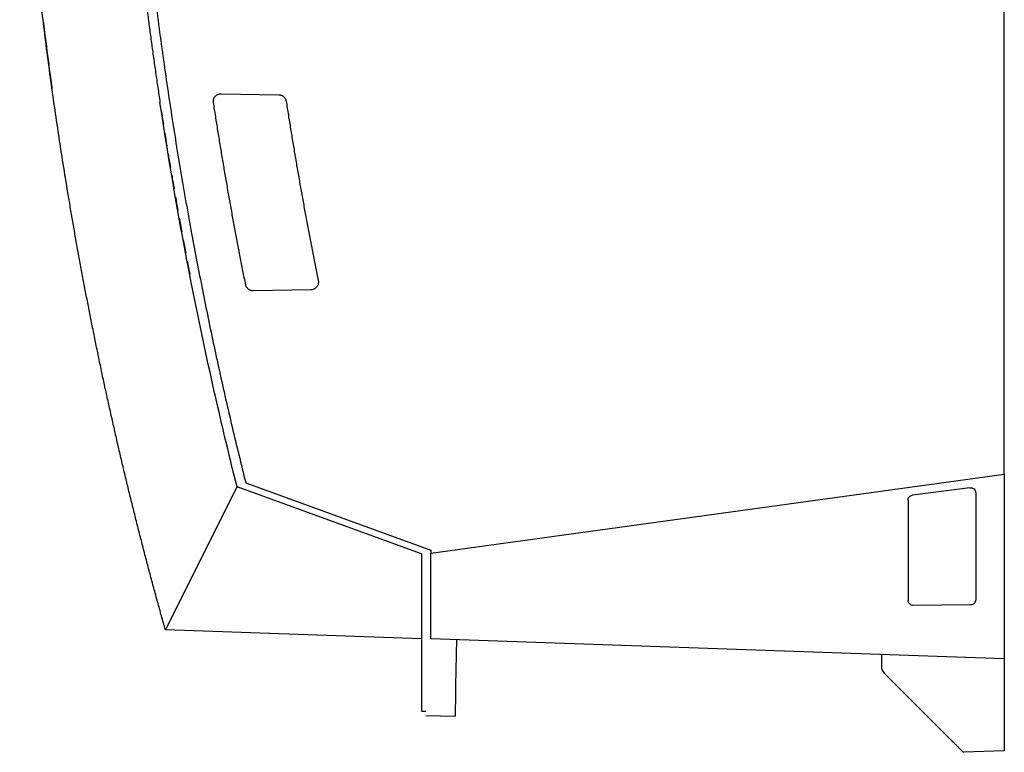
# Model space of a CAD drawing. Extents: x 89 to 1073, y 40 to 812.
# Tile 31 of 67: x 608 to 768, y 256 to 375. Entities that reach past the tile are written whole.
import ezdxf

# ---------------------------------------------------------------- set-up
doc = ezdxf.new("R2010")
doc.units = 0
doc.layers.get('0').update_dxf_attribs({"linetype": 'CONTINUOUS'})

msp = doc.modelspace()

# ---------------------------------------------------------------- linework, layer by layer
at = {"color": 7, "linetype": 'CONTINUOUS'}
for p, q in [((768.04, 301.08), (768.04, 471.06)), ((640.57, 363.02), (649.96, 362.86)), ((655.2, 331.12), (645.8, 330.95)), ((644.57, 299.7), (674.7, 288.73)), ((674.7, 288.27), (768.04, 301.08)), ((631.49, 275.78), (643.16, 299.04)), ((673.16, 288.12), (643.16, 299.04)), ((762.45, 298.9), (753.08, 297.69)), ((674.7, 288.73), (674.7, 288.27)), ((673.16, 288.12), (673.16, 274.32)), ((762.54, 279.81), (753.21, 279.74)), ((673.16, 274.32), (631.49, 275.78)), ((673.2, 274.19), (673.2, 262.52)), ((678.87, 274.18), (678.74, 266.68)), ((748.05, 271.76), (748.05, 269.86)), ((768.04, 271.06), (768.04, 258.54)), ((748.54, 268.68), (758.98, 258.23)), ((673.2, 262.52), (673.87, 262.52)), ((673.87, 261.85), (678.65, 261.69)), ((768.04, 256.06), (761.37, 255.83))]:
    msp.add_line(p, q, dxfattribs=at)
at = {"color": 7, "linetype": 'CONTINUOUS', "flags": 128}
msp.add_lwpolyline([(768.04, 271.06), (721.37, 272.69), (674.7, 274.32)], dxfattribs=at)
at = {"color": 7, "linetype": 'CONTINUOUS'}
msp.add_arc((749.71, 269.86), 1.67, 180, 224.9825, dxfattribs=at)
for points, knots in [([(624.7, 463.55), (624.7, 462.76), (624.69, 461.17), (624.7, 458.78), (624.71, 456.4), (624.73, 454.01), (624.76, 451.63), (624.8, 449.24), (624.85, 446.86), (624.9, 444.48), (624.97, 442.09), (625.04, 439.71), (625.12, 437.32), (625.21, 434.94), (625.31, 432.56), (625.42, 430.18), (625.53, 427.79), (625.66, 425.41), (625.93, 420.4), (626.43, 412.76), (627.26, 402.51), (628.24, 392.27), (629.39, 382.01), (630.71, 371.72), (632.19, 361.41), (633.83, 351.12), (635.3, 342.74), (636.51, 336.26), (637.41, 331.67), (638.33, 327.08), (639.29, 322.5), (640.28, 317.92), (641.3, 313.36), (642.36, 308.8), (643.45, 304.25), (644.2, 301.22), (644.57, 299.7)], [0, 0, 0, 0, 0.014417, 0.028832, 0.043246, 0.057659, 0.072071, 0.086482, 0.100894, 0.115304, 0.129715, 0.144126, 0.158537, 0.172949, 0.187361, 0.201774, 0.216189, 0.230604, 0.245021, 0.307181, 0.369326, 0.431473, 0.493635, 0.556592, 0.619536, 0.68248, 0.74544, 0.77373, 0.802016, 0.830299, 0.858579, 0.886859, 0.915139, 0.943422, 0.971709, 1, 1, 1, 1]), ([(631.49, 275.78), (631.28, 276.53), (630.86, 278.04), (630.23, 280.31), (629.61, 282.59), (629, 284.86), (628.4, 287.14), (627.8, 289.43), (627.22, 291.71), (626.64, 294), (626.07, 296.3), (625.5, 298.59), (624.95, 300.89), (624.4, 303.2), (623.86, 305.5), (623.33, 307.81), (622.81, 310.12), (622.29, 312.44), (621.78, 314.76), (621.28, 317.08), (620.79, 319.4), (620.31, 321.73), (619.83, 324.06), (619.37, 326.39), (618.91, 328.72), (618.46, 331.06), (618.01, 333.4), (617.58, 335.75), (617.15, 338.09), (616.73, 340.44), (616.33, 342.79), (615.92, 345.15), (615.4, 348.28), (614.77, 352.2), (614.05, 356.9), (613.36, 361.59), (612.71, 366.28), (612.09, 370.96), (611.5, 375.64), (610.96, 380.31), (610.44, 384.98), (609.96, 389.64), (609.51, 394.29), (609.1, 398.93), (608.72, 403.57), (608.37, 408.2), (608.06, 412.82), (607.88, 415.9), (607.79, 417.44)], [0, 0, 0, 0, 0.016356, 0.032721, 0.049094, 0.065475, 0.081864, 0.098261, 0.114666, 0.13108, 0.147501, 0.163931, 0.180369, 0.196815, 0.21327, 0.229732, 0.246203, 0.262681, 0.279168, 0.295663, 0.312167, 0.328678, 0.345198, 0.361725, 0.378261, 0.394805, 0.411358, 0.427918, 0.444486, 0.461063, 0.477648, 0.494241, 0.510842, 0.54394, 0.576967, 0.609926, 0.642814, 0.675633, 0.708383, 0.741063, 0.773674, 0.806214, 0.838686, 0.871088, 0.90342, 0.935683, 0.967876, 1, 1, 1, 1]), ([(624.59, 417.44), (624.64, 416.63), (624.75, 415.01), (624.92, 412.58), (625.1, 410.15), (625.29, 407.71), (625.49, 405.28), (625.7, 402.85), (625.92, 400.42), (626.15, 397.99), (626.38, 395.56), (626.63, 393.13), (626.88, 390.7), (627.14, 388.28), (627.42, 385.85), (627.7, 383.42), (627.98, 381), (628.28, 378.57), (628.59, 376.15), (628.91, 373.72), (629.23, 371.3), (629.56, 368.88), (629.91, 366.46), (630.26, 364.04), (630.5, 362.43), (630.62, 361.62)], [0, 0, 0, 0, 0.043412, 0.086831, 0.130255, 0.173685, 0.217121, 0.260564, 0.304012, 0.347466, 0.390926, 0.434393, 0.477865, 0.521343, 0.564827, 0.608318, 0.651814, 0.695316, 0.738824, 0.782339, 0.825859, 0.869385, 0.912917, 0.956456, 1, 1, 1, 1]), ([(611.62, 374.7), (611.62, 374.7), (611.63, 374.69), (611.63, 374.68), (611.63, 374.66), (611.63, 374.63), (611.64, 374.58), (611.65, 374.53), (611.65, 374.46), (611.66, 374.38), (611.67, 374.29), (611.69, 374.18), (611.7, 374.07), (611.72, 373.93), (611.74, 373.79), (611.76, 373.63), (611.78, 373.46), (611.8, 373.28), (611.82, 373.09), (611.85, 372.89), (611.88, 372.67), (611.9, 372.45), (611.92, 372.3), (611.93, 372.23)], [0, 0, 0, 0, 0.037162, 0.075221, 0.114206, 0.154152, 0.195098, 0.23709, 0.280179, 0.324427, 0.369906, 0.416702, 0.464637, 0.513396, 0.563043, 0.613653, 0.665304, 0.718081, 0.772083, 0.827423, 0.883939, 0.941427, 1, 1, 1, 1]), ([(612.7, 366.35), (612.71, 366.3), (612.72, 366.2), (612.74, 366.06), (612.76, 365.93), (612.78, 365.79), (612.8, 365.66), (612.81, 365.54), (612.83, 365.42), (612.85, 365.3), (612.86, 365.18), (612.88, 365.07), (612.89, 364.97), (612.9, 364.87), (612.92, 364.77), (612.93, 364.68), (612.94, 364.6), (612.95, 364.52), (612.96, 364.45), (612.97, 364.38), (612.98, 364.31), (612.99, 364.26), (613, 364.2), (613, 364.15), (613.01, 364.11), (613.02, 364.07), (613.02, 364.03), (613.03, 364), (613.03, 363.97), (613.03, 363.95), (613.03, 363.93), (613.04, 363.91), (613.04, 363.9), (613.04, 363.89), (613.04, 363.88), (613.04, 363.88), (613.04, 363.88), (613.04, 363.87)], [0, 0, 0, 0, 0.036789, 0.073002, 0.10867, 0.143823, 0.178487, 0.212685, 0.246443, 0.27978, 0.312719, 0.345281, 0.377484, 0.409229, 0.440371, 0.470934, 0.500941, 0.530412, 0.559365, 0.587818, 0.615784, 0.643279, 0.670314, 0.696902, 0.723052, 0.748775, 0.774081, 0.798961, 0.823321, 0.847152, 0.870466, 0.893274, 0.915584, 0.937405, 0.958744, 0.979607, 1, 1, 1, 1]), ([(639.33, 361.61), (639.32, 361.65), (639.31, 361.72), (639.31, 361.83), (639.32, 361.93), (639.33, 362.04), (639.37, 362.2), (639.45, 362.4), (639.61, 362.62), (639.81, 362.8), (640.02, 362.91), (640.21, 362.98), (640.39, 363.02), (640.51, 363.02), (640.57, 363.02)], [0, 0, 0, 0, 0.050745, 0.100748, 0.150379, 0.200019, 0.250047, 0.375043, 0.499801, 0.624164, 0.749606, 0.832713, 0.915612, 1, 1, 1, 1]), ([(649.96, 362.86), (649.99, 362.86), (650.04, 362.85), (650.13, 362.84), (650.21, 362.83), (650.3, 362.81), (650.42, 362.76), (650.58, 362.69), (650.75, 362.56), (650.9, 362.4), (651.01, 362.24), (651.08, 362.09), (651.13, 361.95), (651.14, 361.86), (651.15, 361.81)], [0, 0, 0, 0, 0.050351, 0.100282, 0.150039, 0.199869, 0.25002, 0.37494, 0.499757, 0.624619, 0.749544, 0.833099, 0.916211, 1, 1, 1, 1]), ([(644.57, 331.93), (644.42, 332.69), (644.12, 334.21), (643.67, 336.48), (643.24, 338.76), (642.81, 341.04), (642.39, 343.32), (641.98, 345.6), (641.58, 347.89), (641.18, 350.17), (640.8, 352.46), (640.42, 354.74), (640.05, 357.03), (639.68, 359.32), (639.45, 360.85), (639.33, 361.61)], [0, 0, 0, 0, 0.076934, 0.153862, 0.230787, 0.307707, 0.384626, 0.461543, 0.538459, 0.615376, 0.692294, 0.769215, 0.846138, 0.923067, 1, 1, 1, 1]), ([(651.15, 361.81), (651.27, 361.06), (651.51, 359.55), (651.87, 357.3), (652.24, 355.05), (652.62, 352.8), (653.01, 350.55), (653.4, 348.3), (653.8, 346.05), (654.21, 343.81), (654.63, 341.56), (655.06, 339.32), (655.49, 337.08), (655.94, 334.84), (656.24, 333.35), (656.39, 332.6)], [0, 0, 0, 0, 0.076933, 0.153861, 0.230785, 0.307705, 0.384623, 0.46154, 0.538457, 0.615373, 0.692292, 0.769213, 0.846137, 0.923066, 1, 1, 1, 1]), ([(645.8, 330.95), (645.76, 330.95), (645.69, 330.95), (645.58, 330.96), (645.48, 330.98), (645.34, 331.02), (645.18, 331.09), (645, 331.21), (644.85, 331.36), (644.73, 331.51), (644.66, 331.66), (644.6, 331.79), (644.58, 331.89), (644.57, 331.93)], [0, 0, 0, 0, 0.062951, 0.125304, 0.187516, 0.250048, 0.375063, 0.499797, 0.624679, 0.749602, 0.833076, 0.916164, 1, 1, 1, 1]), ([(656.39, 332.6), (656.39, 332.56), (656.41, 332.49), (656.41, 332.38), (656.41, 332.28), (656.4, 332.17), (656.37, 332.01), (656.3, 331.8), (656.15, 331.57), (655.96, 331.38), (655.76, 331.25), (655.56, 331.17), (655.39, 331.13), (655.26, 331.12), (655.2, 331.12)], [0, 0, 0, 0, 0.050664, 0.10063, 0.150266, 0.19995, 0.250056, 0.375143, 0.49982, 0.624403, 0.74961, 0.832909, 0.915769, 1, 1, 1, 1]), ([(768.04, 301.08), (768.04, 296.08), (768.04, 291.08), (768.04, 286.07), (768.04, 281.07), (768.04, 276.07), (768.04, 271.06)], [0, 0, 0, 0, 0.01815193, 0.01815193, 0.01815193, 0.03630387, 0.03630387, 0.03630387, 0.03630387]), ([(643.16, 299.04), (643.2, 299.02), (643.27, 299), (643.35, 298.97), (643.39, 298.95)], [0, 0, 0, 0, 0.50039, 1, 1, 1, 1]), ([(762.45, 298.9), (762.57, 298.91), (762.69, 298.9), (762.91, 298.83), (763.02, 298.77), (763.19, 298.62), (763.26, 298.52), (763.35, 298.3), (763.38, 298.19), (763.38, 298.07)], [0, 0, 0, 0, 0.25, 0.25, 0.5, 0.5, 0.75, 0.75, 1, 1, 1, 1]), ([(752.37, 296.87), (752.37, 296.97), (752.38, 297.06), (752.45, 297.25), (752.5, 297.34), (752.7, 297.56), (752.88, 297.66), (753.08, 297.69)], [0, 0, 0, 0, 0.25, 0.25, 0.5, 0.5, 1, 1, 1, 1]), ([(753.21, 279.74), (753.1, 279.74), (752.99, 279.76), (752.79, 279.84), (752.69, 279.9), (752.46, 280.13), (752.37, 280.34), (752.37, 280.56)], [0, 0, 0, 0, 0.25, 0.25, 0.5, 0.5, 1, 1, 1, 1]), ([(763.38, 280.64), (763.38, 280.53), (763.35, 280.42), (763.27, 280.22), (763.21, 280.13), (762.98, 279.9), (762.76, 279.81), (762.54, 279.81)], [0, 0, 0, 0, 0.25, 0.25, 0.5, 0.5, 1, 1, 1, 1]), ([(678.74, 266.68), (678.74, 266.62), (678.74, 266.5), (678.73, 266.31), (678.73, 266.13), (678.73, 265.95), (678.72, 265.67), (678.72, 265.3), (678.71, 264.83), (678.7, 264.38), (678.69, 263.79), (678.68, 263.12), (678.67, 262.58), (678.66, 262.24), (678.66, 262.03), (678.66, 261.87), (678.65, 261.78), (678.65, 261.72), (678.65, 261.69), (678.65, 261.69), (678.65, 261.69)], [0, 0, 0, 0, 0.023337, 0.046631, 0.069913, 0.093215, 0.116568, 0.178296, 0.240079, 0.304374, 0.368725, 0.499933, 0.631153, 0.695463, 0.759833, 0.821582, 0.883391, 0.922271, 0.961092, 1, 1, 1, 1]), ([(758.98, 258.23), (759.26, 257.95), (759.53, 257.68), (759.93, 257.28), (760.06, 257.15), (760.31, 256.9), (760.43, 256.78), (760.77, 256.43), (760.98, 256.23), (761.2, 256), (761.27, 255.94), (761.35, 255.85), (761.37, 255.83), (761.37, 255.83)], [0, 0, 0, 0, 0.25, 0.25, 0.375, 0.375, 0.5, 0.5, 0.75, 0.75, 0.875, 0.875, 1, 1, 1, 1]), ([(768.04, 258.54), (768.04, 258.38), (768.04, 258.22), (768.04, 257.9), (768.04, 257.74), (768.04, 257.44), (768.04, 257.3), (768.04, 257.03), (768.04, 256.9), (768.04, 256.68), (768.04, 256.57), (768.04, 256.39), (768.04, 256.32), (768.04, 256.13), (768.04, 256.06), (768.04, 256.06)], [0, 0, 0, 0, 0.125, 0.125, 0.25, 0.25, 0.375, 0.375, 0.5, 0.5, 0.625, 0.625, 0.75, 0.75, 1, 1, 1, 1])]:
    msp.add_open_spline(points, degree=3, knots=knots, dxfattribs=at)
for points in [[(611.93, 372.23), (612.06, 371.25), (612.31, 369.28), (612.57, 367.33), (612.7, 366.35)], [(635.72, 332.29), (633.8, 342.02), (632.1, 351.81), (630.62, 361.62)], [(630.83, 360.25), (630.94, 359.53), (631.06, 358.8), (631.17, 358.07)], [(631.38, 356.75), (631.49, 356.03), (631.61, 355.3), (631.73, 354.57)], [(631.94, 353.25), (632.06, 352.53), (632.18, 351.8), (632.31, 351.07)], [(632.53, 349.75), (632.65, 349.03), (632.78, 348.3), (632.9, 347.57)], [(633.13, 346.25), (633.26, 345.53), (633.39, 344.8), (633.52, 344.07)], [(633.75, 342.75), (633.88, 342.03), (634.02, 341.3), (634.15, 340.57)], [(634.39, 339.25), (634.53, 338.53), (634.67, 337.8), (634.8, 337.07)], [(635.06, 335.75), (635.19, 335.05), (635.33, 334.35), (635.46, 333.65)], [(643.16, 299.04), (640.4, 310.05), (637.92, 321.14), (635.72, 332.29)], [(763.38, 298.07), (763.38, 292.26), (763.38, 286.45), (763.38, 280.64)], [(752.37, 296.87), (752.37, 291.43), (752.37, 286), (752.37, 280.56)], [(674.7, 274.32), (674.7, 278.97), (674.7, 283.62), (674.7, 288.27)]]:
    msp.add_open_spline(points, degree=3, dxfattribs=at)

doc.saveas('drawing.dxf')
